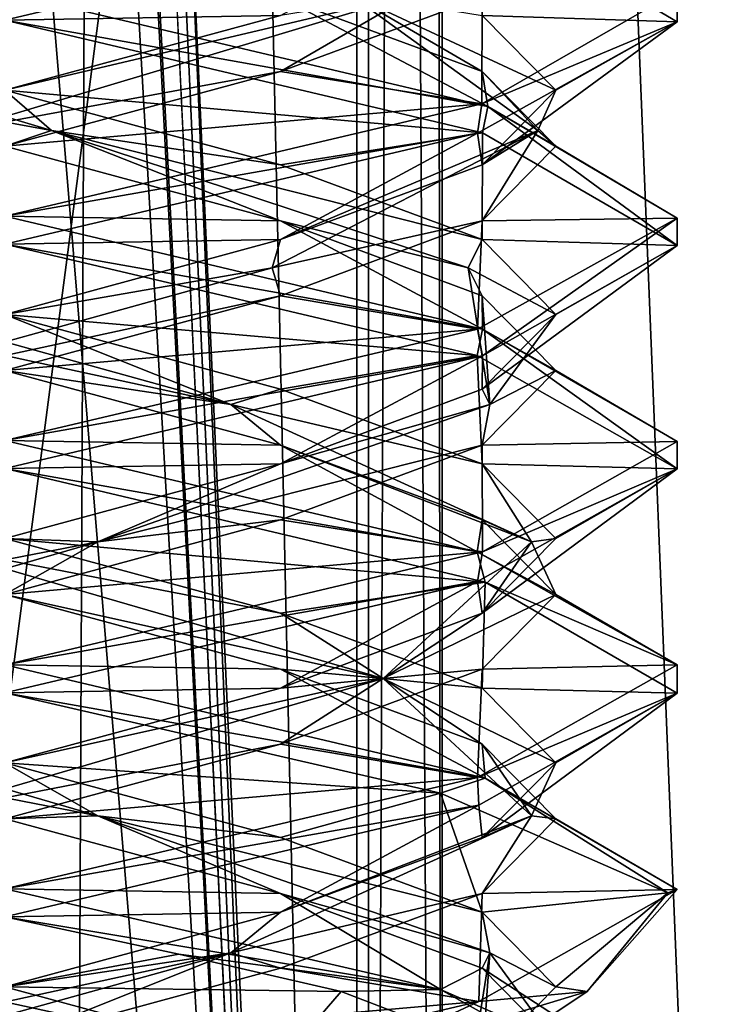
# Model space of a CAD drawing. Header units: millimetres. Extents: x -18.9 to 18.9, y -8.8 to 59.9.
# Tile 93 of 256: x 10 to 11.6, y 2.7 to 4.9. Entities that reach past the tile are written whole.
import ezdxf

# ---------------------------------------------------------------- set-up
doc = ezdxf.new("R2010")
doc.units = ezdxf.units.MM
doc.header["$LTSCALE"] = 65.185185
for name, color, linetype in [('1281', 7, 'CONTINUOUS'), ('1287', 7, 'CONTINUOUS'), ('1288', 7, 'CONTINUOUS'), ('1295', 7, 'CONTINUOUS'), ('1312', 7, 'CONTINUOUS'), ('3303', 7, 'CONTINUOUS'), ('3304', 7, 'CONTINUOUS'), ('3305', 7, 'CONTINUOUS'), ('3314', 7, 'CONTINUOUS'), ('3315', 7, 'CONTINUOUS'), ('3316', 7, 'CONTINUOUS'), ('3317', 7, 'CONTINUOUS'), ('3326', 7, 'CONTINUOUS'), ('3327', 7, 'CONTINUOUS'), ('3328', 7, 'CONTINUOUS'), ('3329', 7, 'CONTINUOUS'), ('3348', 7, 'CONTINUOUS'), ('3349', 7, 'CONTINUOUS'), ('3350', 7, 'CONTINUOUS'), ('3449', 7, 'CONTINUOUS')]:
    doc.layers.add(name, color=color, linetype=linetype)

msp = doc.modelspace()

# ---------------------------------------------------------------- linework, layer by layer
at = {"layer": '1281', "color": 7, "linetype": 'Continuous'}
for points in [[(9.0291, 26.4, -14.874), (12.9799, 26.4, -11.588), (9.0598, -3.5, -14.8553), (9.0291, 26.4, -14.874)], [(9.0598, -3.5, -14.8553), (12.9799, 26.4, -11.588), (13.5068, -3.5, -10.9693), (9.0598, -3.5, -14.8553)]]:
    msp.add_3dface(points, dxfattribs=at)
at = {"layer": '1287', "color": 7, "linetype": 'Continuous'}
for points in [[(10.0975, -3.5, 5.5098), (8.7092, 32.4, 5.7947), (8.432, -3.5, 5.9497), (10.0975, -3.5, 5.5098)], [(10.2565, 32.4, 5.5219), (8.7092, 32.4, 5.7947), (10.0975, -3.5, 5.5098), (10.2565, 32.4, 5.5219)], [(11.7132, -3.5, 6.1104), (10.2565, 32.4, 5.5219), (10.0975, -3.5, 5.5098), (11.7132, -3.5, 6.1104)], [(11.7132, -3.5, 6.1104), (11.7132, 32.4, 6.1104), (10.2565, 32.4, 5.5219), (11.7132, -3.5, 6.1104)]]:
    msp.add_3dface(points, dxfattribs=at)
at = {"layer": '1288', "color": 7, "linetype": 'Continuous'}
for points in [[(8.0516, -3.5, 10.4742), (8.0516, 29.1905, 10.4742), (10.7699, -3.5, 12.9218), (8.0516, -3.5, 10.4742)], [(8.0516, 29.1905, 10.4742), (9.2835, 29.0956, 11.5834), (10.7699, -3.5, 12.9218), (8.0516, 29.1905, 10.4742)], [(10.7699, 28.9806, 12.9218), (10.7699, -3.5, 12.9218), (9.2835, 29.0956, 11.5834), (10.7699, 28.9806, 12.9218)]]:
    msp.add_3dface(points, dxfattribs=at)
at = {"layer": '1295', "color": 7, "linetype": 'Continuous'}
for points in [[(9.3355, 27.7834, 14.6836), (10.7441, -3.5, 13.6867), (9.3538, 28.967, 14.672), (9.3355, 27.7834, 14.6836)], [(9.3538, 28.967, 14.672), (10.7441, -3.5, 13.6867), (10.0229, 28.967, 14.2233), (9.3538, 28.967, 14.672)], [(10.0229, 28.967, 14.2233), (10.7441, -3.5, 13.6867), (10.7441, 28.967, 13.6867), (10.0229, 28.967, 14.2233)], [(9.3172, 26.6, 14.6952), (10.7441, -3.5, 13.6867), (9.3355, 27.7834, 14.6836), (9.3172, 26.6, 14.6952)], [(9.1871, 26.4658, 14.7769), (10.7441, -3.5, 13.6867), (9.3172, 26.6, 14.6952), (9.1871, 26.4658, 14.7769)], [(9.1731, 26.4554, 14.7856), (10.7441, -3.5, 13.6867), (9.1871, 26.4658, 14.7769), (9.1731, 26.4554, 14.7856)], [(9.021, 26.4, 14.8789), (10.7441, -3.5, 13.6867), (9.1731, 26.4554, 14.7856), (9.021, 26.4, 14.8789)], [(5.0224, -3.5, 16.6594), (10.7441, -3.5, 13.6867), (9.021, 26.4, 14.8789), (5.0224, -3.5, 16.6594)]]:
    msp.add_3dface(points, dxfattribs=at)
at = {"layer": '1312', "color": 7, "linetype": 'Continuous'}
for points in [[(10.7441, 28.967, 13.6867), (10.9349, -3.5, 13.3102), (10.9326, 28.9705, 13.346), (10.7441, 28.967, 13.6867)], [(10.7441, 28.967, 13.6867), (10.7441, -3.5, 13.6867), (10.9349, -3.5, 13.3102), (10.7441, 28.967, 13.6867)], [(10.7699, -3.5, 12.9218), (10.7699, 28.9806, 12.9218), (10.9059, 28.9749, 13.1244), (10.7699, -3.5, 12.9218)], [(10.9349, -3.5, 13.3102), (10.7699, -3.5, 12.9218), (10.9059, 28.9749, 13.1244), (10.9349, -3.5, 13.3102)], [(10.9326, 28.9705, 13.346), (10.9349, -3.5, 13.3102), (10.9059, 28.9749, 13.1244), (10.9326, 28.9705, 13.346)]]:
    msp.add_3dface(points, dxfattribs=at)
at = {"layer": '3303', "color": 7, "linetype": 'Continuous'}
for points in [[(10.5733, 3.9896, 7.2916), (9.9586, 4, 6.8562), (9.9586, 4.1562, 7.1269), (10.5733, 3.9896, 7.2916)], [(11.0124, 3.752, 7.2888), (9.9586, 4, 6.8562), (10.5733, 3.9896, 7.2916), (11.0124, 3.752, 7.2888)], [(11.0232, 3.8229, 7.7416), (11.0124, 3.752, 7.2888), (10.5733, 3.9896, 7.2916), (11.0232, 3.8229, 7.7416)], [(11.1879, 3.6562, 8.3562), (11.0124, 3.752, 7.2888), (11.0232, 3.8229, 7.7416), (11.1879, 3.6562, 8.3562)], [(11.4586, 3.4995, 8.3585), (11.0124, 3.752, 7.2888), (11.1879, 3.6562, 8.3562), (11.4586, 3.4995, 8.3585)], [(11.0232, 3.4896, 8.9709), (11.4586, 3.4995, 8.3585), (11.1879, 3.6562, 8.3562), (11.0232, 3.4896, 8.9709)], [(11.0127, 3.248, 9.4234), (11.4586, 3.4995, 8.3585), (11.0232, 3.4896, 8.9709), (11.0127, 3.248, 9.4234)], [(10.5733, 3.3229, 9.4209), (11.0127, 3.248, 9.4234), (11.0232, 3.4896, 8.9709), (10.5733, 3.3229, 9.4209)], [(9.9586, 3.1562, 9.5856), (11.0127, 3.248, 9.4234), (10.5733, 3.3229, 9.4209), (9.9586, 3.1562, 9.5856)], [(9.9586, 3, 9.8562), (11.0127, 3.248, 9.4234), (9.9586, 3.1562, 9.5856), (9.9586, 3, 9.8562)]]:
    msp.add_3dface(points, dxfattribs=at)
at = {"layer": '3304', "color": 7, "linetype": 'Continuous'}
for points in [[(10.4629, 4.0799, 7.2748), (9.3439, 4.3229, 7.2916), (9.3619, 4.3854, 7.3228), (10.4629, 4.0799, 7.2748)], [(10.4629, 4.0799, 7.2748), (9.3619, 4.3854, 7.3228), (9.9586, 4.2812, 7.1269), (10.4629, 4.0799, 7.2748)], [(9.9586, 4.1562, 7.1269), (9.3439, 4.3229, 7.2916), (10.4629, 4.0799, 7.2748), (9.9586, 4.1562, 7.1269)], [(10.5733, 4.1146, 7.2916), (10.4629, 4.0799, 7.2748), (9.9586, 4.2812, 7.1269), (10.5733, 4.1146, 7.2916)], [(10.5733, 3.9896, 7.2916), (9.9586, 4.1562, 7.1269), (10.4629, 4.0799, 7.2748), (10.5733, 3.9896, 7.2916)], [(11.0232, 3.9479, 7.7416), (10.4629, 4.0799, 7.2748), (10.5733, 4.1146, 7.2916), (11.0232, 3.9479, 7.7416)], [(11.1337, 3.7743, 8.149), (10.5733, 3.9896, 7.2916), (10.4629, 4.0799, 7.2748), (11.1337, 3.7743, 8.149)], [(11.1337, 3.7743, 8.149), (10.4629, 4.0799, 7.2748), (11.0232, 3.9479, 7.7416), (11.1337, 3.7743, 8.149)], [(11.0232, 3.8229, 7.7416), (10.5733, 3.9896, 7.2916), (11.1337, 3.7743, 8.149), (11.0232, 3.8229, 7.7416)], [(11.1879, 3.7812, 8.3562), (11.1337, 3.7743, 8.149), (11.0232, 3.9479, 7.7416), (11.1879, 3.7812, 8.3562)], [(11.1879, 3.6562, 8.3562), (11.0232, 3.8229, 7.7416), (11.1337, 3.7743, 8.149), (11.1879, 3.6562, 8.3562)], [(11.0232, 3.6146, 8.9709), (11.1337, 3.7743, 8.149), (11.1879, 3.7812, 8.3562), (11.0232, 3.6146, 8.9709)], [(10.8024, 3.4688, 9.2), (11.1879, 3.6562, 8.3562), (11.1337, 3.7743, 8.149), (10.8024, 3.4688, 9.2)], [(10.8024, 3.4688, 9.2), (11.1337, 3.7743, 8.149), (11.0232, 3.6146, 8.9709), (10.8024, 3.4688, 9.2)], [(11.0232, 3.4896, 8.9709), (11.1879, 3.6562, 8.3562), (10.8024, 3.4688, 9.2), (11.0232, 3.4896, 8.9709)], [(10.5733, 3.4479, 9.4209), (10.8024, 3.4688, 9.2), (11.0232, 3.6146, 8.9709), (10.5733, 3.4479, 9.4209)], [(10.5733, 3.3229, 9.4209), (11.0232, 3.4896, 8.9709), (10.8024, 3.4688, 9.2), (10.5733, 3.3229, 9.4209)], [(9.7514, 3.1632, 9.5314), (10.5733, 3.3229, 9.4209), (10.8024, 3.4688, 9.2), (9.7514, 3.1632, 9.5314)], [(9.7514, 3.1632, 9.5314), (10.8024, 3.4688, 9.2), (9.9586, 3.2812, 9.5856), (9.7514, 3.1632, 9.5314)], [(9.9586, 3.2812, 9.5856), (10.8024, 3.4688, 9.2), (10.5733, 3.4479, 9.4209), (9.9586, 3.2812, 9.5856)], [(9.9586, 3.1562, 9.5856), (10.5733, 3.3229, 9.4209), (9.7514, 3.1632, 9.5314), (9.9586, 3.1562, 9.5856)]]:
    msp.add_3dface(points, dxfattribs=at)
at = {"layer": '3305', "color": 7, "linetype": 'Continuous'}
for points in [[(9.9586, 4.2812, 7.1269), (9.9586, 4.4375, 6.8562), (11.0124, 4.1895, 7.2888), (9.9586, 4.2812, 7.1269)], [(10.5733, 4.1146, 7.2916), (9.9586, 4.2812, 7.1269), (11.0124, 4.1895, 7.2888), (10.5733, 4.1146, 7.2916)], [(11.0232, 3.9479, 7.7416), (10.5733, 4.1146, 7.2916), (11.0124, 4.1895, 7.2888), (11.0232, 3.9479, 7.7416)], [(11.4586, 3.937, 8.3585), (11.0232, 3.9479, 7.7416), (11.0124, 4.1895, 7.2888), (11.4586, 3.937, 8.3585)], [(11.0127, 3.6855, 9.4234), (11.0232, 3.6146, 8.9709), (11.4586, 3.937, 8.3585), (11.0127, 3.6855, 9.4234)], [(11.1879, 3.7812, 8.3562), (11.0232, 3.9479, 7.7416), (11.4586, 3.937, 8.3585), (11.1879, 3.7812, 8.3562)], [(11.0232, 3.6146, 8.9709), (11.1879, 3.7812, 8.3562), (11.4586, 3.937, 8.3585), (11.0232, 3.6146, 8.9709)], [(9.9586, 3.4375, 9.8562), (10.5733, 3.4479, 9.4209), (11.0127, 3.6855, 9.4234), (9.9586, 3.4375, 9.8562)], [(10.5733, 3.4479, 9.4209), (11.0232, 3.6146, 8.9709), (11.0127, 3.6855, 9.4234), (10.5733, 3.4479, 9.4209)], [(9.9586, 3.4375, 9.8562), (9.9586, 3.2812, 9.5856), (10.5733, 3.4479, 9.4209), (9.9586, 3.4375, 9.8562)]]:
    msp.add_3dface(points, dxfattribs=at)
at = {"layer": '3314', "color": 7, "linetype": 'Continuous'}
msp.add_3dface([(11.4371, 2.4914, 8.1035), (10.5733, 2.6146, 7.2916), (10.7086, 2.7708, 7.0572), (11.4371, 2.4914, 8.1035)], dxfattribs=at)
at = {"layer": '3315', "color": 7, "linetype": 'Continuous'}
for points in [[(10.5733, 4.4896, 7.2916), (9.9586, 4.5, 6.8562), (9.9586, 4.6562, 7.1269), (10.5733, 4.4896, 7.2916)], [(9.9586, 4.5, 6.8562), (10.5733, 4.4896, 7.2916), (11.024, 4.2486, 7.3004), (9.9586, 4.5, 6.8562)], [(10.5733, 4.4896, 7.2916), (11.0232, 4.3229, 7.7416), (11.024, 4.2486, 7.3004), (10.5733, 4.4896, 7.2916)], [(11.0232, 4.3229, 7.7416), (11.1879, 4.1562, 8.3562), (11.024, 4.2486, 7.3004), (11.0232, 4.3229, 7.7416)], [(11.024, 4.2486, 7.3004), (11.1879, 4.1562, 8.3562), (11.4585, 3.9975, 8.3682), (11.024, 4.2486, 7.3004)], [(11.1879, 4.1562, 8.3562), (11.0232, 3.9896, 8.9709), (11.4585, 3.9975, 8.3682), (11.1879, 4.1562, 8.3562)], [(11.4585, 3.9975, 8.3682), (11.0232, 3.9896, 8.9709), (11.0238, 3.7514, 9.4123), (11.4585, 3.9975, 8.3682)], [(11.0232, 3.9896, 8.9709), (10.5733, 3.8229, 9.4209), (11.0238, 3.7514, 9.4123), (11.0232, 3.9896, 8.9709)], [(10.5733, 3.8229, 9.4209), (9.9586, 3.6562, 9.5856), (11.0238, 3.7514, 9.4123), (10.5733, 3.8229, 9.4209)], [(9.9586, 3.6562, 9.5856), (9.9586, 3.5, 9.8562), (11.0238, 3.7514, 9.4123), (9.9586, 3.6562, 9.5856)]]:
    msp.add_3dface(points, dxfattribs=at)
at = {"layer": '3316', "color": 7, "linetype": 'Continuous'}
for points in [[(10.0626, 4.691, 7.1675), (9.3439, 4.8229, 7.2916), (9.0445, 4.9965, 7.5892), (10.0626, 4.691, 7.1675)], [(10.0626, 4.691, 7.1675), (9.0445, 4.9965, 7.5892), (9.9586, 4.7812, 7.1269), (10.0626, 4.691, 7.1675)], [(9.9586, 4.6562, 7.1269), (9.3439, 4.8229, 7.2916), (10.0626, 4.691, 7.1675), (9.9586, 4.6562, 7.1269)], [(10.5733, 4.6146, 7.2916), (10.0626, 4.691, 7.1675), (9.9586, 4.7812, 7.1269), (10.5733, 4.6146, 7.2916)], [(10.5733, 4.4896, 7.2916), (9.9586, 4.6562, 7.1269), (10.0626, 4.691, 7.1675), (10.5733, 4.4896, 7.2916)], [(10.992, 4.3854, 7.7596), (10.5733, 4.4896, 7.2916), (10.0626, 4.691, 7.1675), (10.992, 4.3854, 7.7596)], [(10.992, 4.3854, 7.7596), (10.0626, 4.691, 7.1675), (11.0232, 4.4479, 7.7416), (10.992, 4.3854, 7.7596)], [(11.0232, 4.4479, 7.7416), (10.0626, 4.691, 7.1675), (10.5733, 4.6146, 7.2916), (11.0232, 4.4479, 7.7416)], [(11.0232, 4.3229, 7.7416), (10.5733, 4.4896, 7.2916), (10.992, 4.3854, 7.7596), (11.0232, 4.3229, 7.7416)], [(11.1879, 4.2812, 8.3562), (10.992, 4.3854, 7.7596), (11.0232, 4.4479, 7.7416), (11.1879, 4.2812, 8.3562)], [(11.0401, 4.0799, 8.8605), (11.0232, 4.3229, 7.7416), (10.992, 4.3854, 7.7596), (11.0401, 4.0799, 8.8605)], [(11.0401, 4.0799, 8.8605), (10.992, 4.3854, 7.7596), (11.1879, 4.2812, 8.3562), (11.0401, 4.0799, 8.8605)], [(11.1879, 4.1562, 8.3562), (11.0232, 4.3229, 7.7416), (11.0401, 4.0799, 8.8605), (11.1879, 4.1562, 8.3562)], [(11.0232, 4.1146, 8.9709), (11.0401, 4.0799, 8.8605), (11.1879, 4.2812, 8.3562), (11.0232, 4.1146, 8.9709)], [(11.0232, 3.9896, 8.9709), (11.1879, 4.1562, 8.3562), (11.0401, 4.0799, 8.8605), (11.0232, 3.9896, 8.9709)], [(10.5733, 3.9479, 9.4209), (11.0401, 4.0799, 8.8605), (11.0232, 4.1146, 8.9709), (10.5733, 3.9479, 9.4209)], [(10.1658, 3.7743, 9.5314), (11.0232, 3.9896, 8.9709), (11.0401, 4.0799, 8.8605), (10.1658, 3.7743, 9.5314)], [(10.1658, 3.7743, 9.5314), (11.0401, 4.0799, 8.8605), (10.5733, 3.9479, 9.4209), (10.1658, 3.7743, 9.5314)], [(10.5733, 3.8229, 9.4209), (11.0232, 3.9896, 8.9709), (10.1658, 3.7743, 9.5314), (10.5733, 3.8229, 9.4209)], [(9.9586, 3.7812, 9.5856), (10.1658, 3.7743, 9.5314), (10.5733, 3.9479, 9.4209), (9.9586, 3.7812, 9.5856)], [(9.9586, 3.6562, 9.5856), (10.5733, 3.8229, 9.4209), (10.1658, 3.7743, 9.5314), (9.9586, 3.6562, 9.5856)], [(9.3439, 3.6146, 9.4209), (10.1658, 3.7743, 9.5314), (9.9586, 3.7812, 9.5856), (9.3439, 3.6146, 9.4209)], [(9.1148, 3.4688, 9.2), (9.9586, 3.6562, 9.5856), (10.1658, 3.7743, 9.5314), (9.1148, 3.4688, 9.2)], [(9.1148, 3.4688, 9.2), (10.1658, 3.7743, 9.5314), (9.3439, 3.6146, 9.4209), (9.1148, 3.4688, 9.2)], [(10.5733, 2.6146, 7.2916), (10.5552, 2.5521, 7.3228), (9.4543, 2.8576, 7.2748), (10.5733, 2.6146, 7.2916)], [(10.5552, 2.5521, 7.3228), (9.9586, 2.6562, 7.1269), (9.4543, 2.8576, 7.2748), (10.5552, 2.5521, 7.3228)], [(10.5733, 2.6146, 7.2916), (9.4543, 2.8576, 7.2748), (9.9586, 2.7812, 7.1269), (10.5733, 2.6146, 7.2916)]]:
    msp.add_3dface(points, dxfattribs=at)
at = {"layer": '3317', "color": 7, "linetype": 'Continuous'}
for points in [[(9.9586, 4.7812, 7.1269), (9.9586, 4.9375, 6.8562), (11.0242, 4.686, 7.3005), (9.9586, 4.7812, 7.1269)], [(10.5733, 4.6146, 7.2916), (9.9586, 4.7812, 7.1269), (11.0242, 4.686, 7.3005), (10.5733, 4.6146, 7.2916)], [(11.0232, 4.4479, 7.7416), (10.5733, 4.6146, 7.2916), (11.0242, 4.686, 7.3005), (11.0232, 4.4479, 7.7416)], [(11.4585, 4.435, 8.3682), (11.0232, 4.4479, 7.7416), (11.0242, 4.686, 7.3005), (11.4585, 4.435, 8.3682)], [(11.1879, 4.2812, 8.3562), (11.0232, 4.4479, 7.7416), (11.4585, 4.435, 8.3682), (11.1879, 4.2812, 8.3562)], [(11.0232, 4.1146, 8.9709), (11.1879, 4.2812, 8.3562), (11.4585, 4.435, 8.3682), (11.0232, 4.1146, 8.9709)], [(11.0238, 4.1889, 9.4123), (11.0232, 4.1146, 8.9709), (11.4585, 4.435, 8.3682), (11.0238, 4.1889, 9.4123)], [(9.9586, 3.9375, 9.8562), (10.5733, 3.9479, 9.4209), (11.0238, 4.1889, 9.4123), (9.9586, 3.9375, 9.8562)], [(10.5733, 3.9479, 9.4209), (11.0232, 4.1146, 8.9709), (11.0238, 4.1889, 9.4123), (10.5733, 3.9479, 9.4209)], [(9.9586, 3.9375, 9.8562), (9.9586, 3.7812, 9.5856), (10.5733, 3.9479, 9.4209), (9.9586, 3.9375, 9.8562)], [(9.9586, 2.7812, 7.1269), (9.9586, 2.9375, 6.8562), (10.3468, 2.8542, 6.9073), (9.9586, 2.7812, 7.1269)], [(10.7086, 2.7708, 7.0572), (9.9586, 2.7812, 7.1269), (10.3468, 2.8542, 6.9073), (10.7086, 2.7708, 7.0572)], [(10.7086, 2.7708, 7.0572), (10.5733, 2.6146, 7.2916), (9.9586, 2.7812, 7.1269), (10.7086, 2.7708, 7.0572)]]:
    msp.add_3dface(points, dxfattribs=at)
at = {"layer": '3326', "color": 7, "linetype": 'Continuous'}
msp.add_3dface([(10.7013, 2.6024, 9.6595), (11.0232, 2.6146, 8.9709), (11.2576, 2.7708, 9.1062), (10.7013, 2.6024, 9.6595)], dxfattribs=at)
at = {"layer": '3327', "color": 7, "linetype": 'Continuous'}
for points in [[(11.036, 4.7449, 7.3126), (9.9586, 5, 6.8562), (10.5733, 4.9896, 7.2916), (11.036, 4.7449, 7.3126)], [(11.0232, 4.8229, 7.7416), (11.036, 4.7449, 7.3126), (10.5733, 4.9896, 7.2916), (11.0232, 4.8229, 7.7416)], [(11.1879, 4.6562, 8.3562), (11.036, 4.7449, 7.3126), (11.0232, 4.8229, 7.7416), (11.1879, 4.6562, 8.3562)], [(11.4584, 4.4958, 8.3759), (11.036, 4.7449, 7.3126), (11.1879, 4.6562, 8.3562), (11.4584, 4.4958, 8.3759)], [(11.0232, 4.4896, 8.9709), (11.4584, 4.4958, 8.3759), (11.1879, 4.6562, 8.3562), (11.0232, 4.4896, 8.9709)], [(10.5733, 4.3229, 9.4209), (11.0129, 4.2481, 9.4232), (11.0232, 4.4896, 8.9709), (10.5733, 4.3229, 9.4209)], [(11.0129, 4.2481, 9.4232), (11.4584, 4.4958, 8.3759), (11.0232, 4.4896, 8.9709), (11.0129, 4.2481, 9.4232)], [(9.9586, 4.1562, 9.5856), (11.0129, 4.2481, 9.4232), (10.5733, 4.3229, 9.4209), (9.9586, 4.1562, 9.5856)], [(9.9586, 4, 9.8562), (11.0129, 4.2481, 9.4232), (9.9586, 4.1562, 9.5856), (9.9586, 4, 9.8562)], [(10.5733, 2.9896, 7.2916), (9.9586, 3, 6.8562), (9.9586, 3.1562, 7.1269), (10.5733, 2.9896, 7.2916)], [(10.9307, 2.7756, 7.2139), (9.9586, 3, 6.8562), (10.5733, 2.9896, 7.2916), (10.9307, 2.7756, 7.2139)], [(11.0232, 2.8229, 7.7416), (10.9307, 2.7756, 7.2139), (10.5733, 2.9896, 7.2916), (11.0232, 2.8229, 7.7416)], [(11.4372, 2.5538, 8.1039), (10.9307, 2.7756, 7.2139), (11.0232, 2.8229, 7.7416), (11.4372, 2.5538, 8.1039)], [(11.1879, 2.6562, 8.3562), (11.4372, 2.5538, 8.1039), (11.0232, 2.8229, 7.7416), (11.1879, 2.6562, 8.3562)]]:
    msp.add_3dface(points, dxfattribs=at)
at = {"layer": '3328', "color": 7, "linetype": 'Continuous'}
for points in [[(11.0232, 4.8229, 7.7416), (10.5733, 4.9896, 7.2916), (10.7256, 4.9965, 7.4421), (11.0232, 4.8229, 7.7416)], [(11.1473, 4.691, 8.4602), (11.0232, 4.8229, 7.7416), (10.7256, 4.9965, 7.4421), (11.1473, 4.691, 8.4602)], [(11.1473, 4.691, 8.4602), (10.7256, 4.9965, 7.4421), (11.1879, 4.7812, 8.3562), (11.1473, 4.691, 8.4602)], [(11.1879, 4.7812, 8.3562), (10.7256, 4.9965, 7.4421), (11.0232, 4.9479, 7.7416), (11.1879, 4.7812, 8.3562)], [(11.1879, 4.6562, 8.3562), (11.0232, 4.8229, 7.7416), (11.1473, 4.691, 8.4602), (11.1879, 4.6562, 8.3562)], [(11.0232, 4.6146, 8.9709), (11.1473, 4.691, 8.4602), (11.1879, 4.7812, 8.3562), (11.0232, 4.6146, 8.9709)], [(10.5552, 4.3854, 9.3897), (11.0232, 4.4896, 8.9709), (11.1473, 4.691, 8.4602), (10.5552, 4.3854, 9.3897)], [(10.5552, 4.3854, 9.3897), (11.1473, 4.691, 8.4602), (10.5733, 4.4479, 9.4209), (10.5552, 4.3854, 9.3897)], [(10.5733, 4.4479, 9.4209), (11.1473, 4.691, 8.4602), (11.0232, 4.6146, 8.9709), (10.5733, 4.4479, 9.4209)], [(11.0232, 4.4896, 8.9709), (11.1879, 4.6562, 8.3562), (11.1473, 4.691, 8.4602), (11.0232, 4.4896, 8.9709)], [(10.5733, 4.3229, 9.4209), (11.0232, 4.4896, 8.9709), (10.5552, 4.3854, 9.3897), (10.5733, 4.3229, 9.4209)], [(9.9586, 4.2812, 9.5856), (10.5552, 4.3854, 9.3897), (10.5733, 4.4479, 9.4209), (9.9586, 4.2812, 9.5856)], [(9.4543, 4.0799, 9.4377), (10.5733, 4.3229, 9.4209), (10.5552, 4.3854, 9.3897), (9.4543, 4.0799, 9.4377)], [(9.4543, 4.0799, 9.4377), (10.5552, 4.3854, 9.3897), (9.9586, 4.2812, 9.5856), (9.4543, 4.0799, 9.4377)], [(9.9586, 4.1562, 9.5856), (10.5733, 4.3229, 9.4209), (9.4543, 4.0799, 9.4377), (9.9586, 4.1562, 9.5856)], [(10.1658, 3.1632, 7.1811), (9.3439, 3.3229, 7.2916), (9.1148, 3.4688, 7.5125), (10.1658, 3.1632, 7.1811)], [(10.1658, 3.1632, 7.1811), (9.1148, 3.4688, 7.5125), (9.9586, 3.2812, 7.1269), (10.1658, 3.1632, 7.1811)], [(9.9586, 3.1562, 7.1269), (9.3439, 3.3229, 7.2916), (10.1658, 3.1632, 7.1811), (9.9586, 3.1562, 7.1269)], [(10.5733, 3.1146, 7.2916), (10.1658, 3.1632, 7.1811), (9.9586, 3.2812, 7.1269), (10.5733, 3.1146, 7.2916)], [(10.5733, 2.9896, 7.2916), (9.9586, 3.1562, 7.1269), (10.1658, 3.1632, 7.1811), (10.5733, 2.9896, 7.2916)], [(11.0401, 2.8576, 7.8519), (10.5733, 2.9896, 7.2916), (10.1658, 3.1632, 7.1811), (11.0401, 2.8576, 7.8519)], [(11.0401, 2.8576, 7.8519), (10.1658, 3.1632, 7.1811), (11.0232, 2.9479, 7.7416), (11.0401, 2.8576, 7.8519)], [(11.0232, 2.9479, 7.7416), (10.1658, 3.1632, 7.1811), (10.5733, 3.1146, 7.2916), (11.0232, 2.9479, 7.7416)], [(11.0232, 2.8229, 7.7416), (10.5733, 2.9896, 7.2916), (11.0401, 2.8576, 7.8519), (11.0232, 2.8229, 7.7416)], [(11.1879, 2.7812, 8.3562), (11.0401, 2.8576, 7.8519), (11.0232, 2.9479, 7.7416), (11.1879, 2.7812, 8.3562)], [(11.0232, 2.6146, 8.9709), (10.992, 2.5521, 8.9529), (11.0401, 2.8576, 7.8519), (11.0232, 2.6146, 8.9709)], [(10.992, 2.5521, 8.9529), (11.1879, 2.6562, 8.3562), (11.0401, 2.8576, 7.8519), (10.992, 2.5521, 8.9529)], [(11.0232, 2.6146, 8.9709), (11.0401, 2.8576, 7.8519), (11.1879, 2.7812, 8.3562), (11.0232, 2.6146, 8.9709)], [(11.1879, 2.6562, 8.3562), (11.0232, 2.8229, 7.7416), (11.0401, 2.8576, 7.8519), (11.1879, 2.6562, 8.3562)]]:
    msp.add_3dface(points, dxfattribs=at)
at = {"layer": '3329', "color": 7, "linetype": 'Continuous'}
for points in [[(11.4584, 4.9333, 8.3759), (11.0232, 4.9479, 7.7416), (11.036, 5.1824, 7.3126), (11.4584, 4.9333, 8.3759)], [(11.1879, 4.7812, 8.3562), (11.0232, 4.9479, 7.7416), (11.4584, 4.9333, 8.3759), (11.1879, 4.7812, 8.3562)], [(11.0129, 4.6856, 9.4232), (11.0232, 4.6146, 8.9709), (11.4584, 4.9333, 8.3759), (11.0129, 4.6856, 9.4232)], [(11.0232, 4.6146, 8.9709), (11.1879, 4.7812, 8.3562), (11.4584, 4.9333, 8.3759), (11.0232, 4.6146, 8.9709)], [(9.9586, 4.4375, 9.8562), (10.5733, 4.4479, 9.4209), (11.0129, 4.6856, 9.4232), (9.9586, 4.4375, 9.8562)], [(10.5733, 4.4479, 9.4209), (11.0232, 4.6146, 8.9709), (11.0129, 4.6856, 9.4232), (10.5733, 4.4479, 9.4209)], [(9.9586, 4.4375, 9.8562), (9.9586, 4.2812, 9.5856), (10.5733, 4.4479, 9.4209), (9.9586, 4.4375, 9.8562)], [(9.9586, 3.2812, 7.1269), (9.9586, 3.4375, 6.8562), (10.9307, 3.2131, 7.2139), (9.9586, 3.2812, 7.1269)], [(10.5733, 3.1146, 7.2916), (9.9586, 3.2812, 7.1269), (10.9307, 3.2131, 7.2139), (10.5733, 3.1146, 7.2916)], [(11.0232, 2.9479, 7.7416), (10.5733, 3.1146, 7.2916), (10.9307, 3.2131, 7.2139), (11.0232, 2.9479, 7.7416)], [(11.4372, 2.9913, 8.1039), (11.0232, 2.9479, 7.7416), (10.9307, 3.2131, 7.2139), (11.4372, 2.9913, 8.1039)], [(11.1879, 2.7812, 8.3562), (11.0232, 2.9479, 7.7416), (11.4372, 2.9913, 8.1039), (11.1879, 2.7812, 8.3562)], [(11.2576, 2.7708, 9.1062), (11.1879, 2.7812, 8.3562), (11.4372, 2.9913, 8.1039), (11.2576, 2.7708, 9.1062)], [(11.2576, 2.7708, 9.1062), (11.0232, 2.6146, 8.9709), (11.1879, 2.7812, 8.3562), (11.2576, 2.7708, 9.1062)]]:
    msp.add_3dface(points, dxfattribs=at)
at = {"layer": '3348', "color": 7, "linetype": 'Continuous'}
for points in [[(11.0232, 4.9896, 8.9709), (10.5733, 4.8229, 9.4209), (11.0225, 4.751, 9.4136), (11.0232, 4.9896, 8.9709)], [(11.4586, 5.0018, 8.3479), (11.0232, 4.9896, 8.9709), (11.0225, 4.751, 9.4136), (11.4586, 5.0018, 8.3479)], [(10.5733, 4.8229, 9.4209), (9.9586, 4.6562, 9.5856), (11.0225, 4.751, 9.4136), (10.5733, 4.8229, 9.4209)], [(9.9586, 4.6562, 9.5856), (9.9586, 4.5, 9.8562), (11.0225, 4.751, 9.4136), (9.9586, 4.6562, 9.5856)], [(10.5733, 3.4896, 7.2916), (9.9586, 3.5, 6.8562), (9.9586, 3.6562, 7.1269), (10.5733, 3.4896, 7.2916)], [(9.9586, 3.5, 6.8562), (10.5733, 3.4896, 7.2916), (11.0297, 3.2468, 7.3061), (9.9586, 3.5, 6.8562)], [(10.5733, 3.4896, 7.2916), (11.0232, 3.3229, 7.7416), (11.0297, 3.2468, 7.3061), (10.5733, 3.4896, 7.2916)], [(11.0232, 3.3229, 7.7416), (11.1879, 3.1562, 8.3562), (11.0297, 3.2468, 7.3061), (11.0232, 3.3229, 7.7416)], [(11.0297, 3.2468, 7.3061), (11.1879, 3.1562, 8.3562), (11.4586, 2.9987, 8.3626), (11.0297, 3.2468, 7.3061)], [(11.1879, 3.1562, 8.3562), (11.0232, 2.9896, 8.9709), (11.4586, 2.9987, 8.3626), (11.1879, 3.1562, 8.3562)], [(11.0232, 2.9896, 8.9709), (10.5733, 2.8229, 9.4209), (11.0161, 2.7491, 9.42), (11.0232, 2.9896, 8.9709)], [(11.4586, 2.9987, 8.3626), (11.0232, 2.9896, 8.9709), (11.0161, 2.7491, 9.42), (11.4586, 2.9987, 8.3626)], [(10.5733, 2.8229, 9.4209), (9.9586, 2.6562, 9.5856), (11.0161, 2.7491, 9.42), (10.5733, 2.8229, 9.4209)], [(9.9586, 2.6562, 9.5856), (9.9586, 2.5, 9.8562), (11.0161, 2.7491, 9.42), (9.9586, 2.6562, 9.5856)]]:
    msp.add_3dface(points, dxfattribs=at)
at = {"layer": '3349', "color": 7, "linetype": 'Continuous'}
for points in [[(9.8546, 4.691, 9.545), (10.5733, 4.8229, 9.4209), (10.8727, 4.9965, 9.1233), (9.8546, 4.691, 9.545)], [(9.8546, 4.691, 9.545), (10.8727, 4.9965, 9.1233), (9.9586, 4.7812, 9.5856), (9.8546, 4.691, 9.545)], [(9.9586, 4.7812, 9.5856), (10.8727, 4.9965, 9.1233), (10.5733, 4.9479, 9.4209), (9.9586, 4.7812, 9.5856)], [(10.5733, 4.8229, 9.4209), (11.0232, 4.9896, 8.9709), (10.8727, 4.9965, 9.1233), (10.5733, 4.8229, 9.4209)], [(9.9586, 4.6562, 9.5856), (10.5733, 4.8229, 9.4209), (9.8546, 4.691, 9.545), (9.9586, 4.6562, 9.5856)], [(10.5733, 3.6146, 7.2916), (9.7514, 3.7743, 7.1811), (9.9586, 3.7812, 7.1269), (10.5733, 3.6146, 7.2916)], [(10.8024, 3.4688, 7.5125), (9.9586, 3.6562, 7.1269), (9.7514, 3.7743, 7.1811), (10.8024, 3.4688, 7.5125)], [(10.8024, 3.4688, 7.5125), (9.7514, 3.7743, 7.1811), (10.5733, 3.6146, 7.2916), (10.8024, 3.4688, 7.5125)], [(10.5733, 3.4896, 7.2916), (9.9586, 3.6562, 7.1269), (10.8024, 3.4688, 7.5125), (10.5733, 3.4896, 7.2916)], [(11.0232, 3.4479, 7.7416), (10.8024, 3.4688, 7.5125), (10.5733, 3.6146, 7.2916), (11.0232, 3.4479, 7.7416)], [(11.0232, 3.3229, 7.7416), (10.5733, 3.4896, 7.2916), (10.8024, 3.4688, 7.5125), (11.0232, 3.3229, 7.7416)], [(11.1337, 3.1632, 8.5635), (11.0232, 3.3229, 7.7416), (10.8024, 3.4688, 7.5125), (11.1337, 3.1632, 8.5635)], [(11.1337, 3.1632, 8.5635), (10.8024, 3.4688, 7.5125), (11.1879, 3.2812, 8.3562), (11.1337, 3.1632, 8.5635)], [(11.1879, 3.2812, 8.3562), (10.8024, 3.4688, 7.5125), (11.0232, 3.4479, 7.7416), (11.1879, 3.2812, 8.3562)], [(11.1879, 3.1562, 8.3562), (11.0232, 3.3229, 7.7416), (11.1337, 3.1632, 8.5635), (11.1879, 3.1562, 8.3562)], [(11.0232, 3.1146, 8.9709), (11.1337, 3.1632, 8.5635), (11.1879, 3.2812, 8.3562), (11.0232, 3.1146, 8.9709)], [(10.4629, 2.8576, 9.4377), (11.0232, 2.9896, 8.9709), (11.1337, 3.1632, 8.5635), (10.4629, 2.8576, 9.4377)], [(10.4629, 2.8576, 9.4377), (11.1337, 3.1632, 8.5635), (10.5733, 2.9479, 9.4209), (10.4629, 2.8576, 9.4377)], [(10.5733, 2.9479, 9.4209), (11.1337, 3.1632, 8.5635), (11.0232, 3.1146, 8.9709), (10.5733, 2.9479, 9.4209)], [(11.0232, 2.9896, 8.9709), (11.1879, 3.1562, 8.3562), (11.1337, 3.1632, 8.5635), (11.0232, 2.9896, 8.9709)], [(10.5733, 2.8229, 9.4209), (11.0232, 2.9896, 8.9709), (10.4629, 2.8576, 9.4377), (10.5733, 2.8229, 9.4209)], [(9.9586, 2.7812, 9.5856), (10.4629, 2.8576, 9.4377), (10.5733, 2.9479, 9.4209), (9.9586, 2.7812, 9.5856)], [(9.3439, 2.6146, 9.4209), (9.3619, 2.5521, 9.3897), (10.4629, 2.8576, 9.4377), (9.3439, 2.6146, 9.4209)], [(9.3439, 2.6146, 9.4209), (10.4629, 2.8576, 9.4377), (9.9586, 2.7812, 9.5856), (9.3439, 2.6146, 9.4209)], [(9.3619, 2.5521, 9.3897), (9.9586, 2.6562, 9.5856), (10.4629, 2.8576, 9.4377), (9.3619, 2.5521, 9.3897)], [(9.9586, 2.6562, 9.5856), (10.5733, 2.8229, 9.4209), (10.4629, 2.8576, 9.4377), (9.9586, 2.6562, 9.5856)]]:
    msp.add_3dface(points, dxfattribs=at)
at = {"layer": '3350', "color": 7, "linetype": 'Continuous'}
for points in [[(9.9586, 4.9375, 9.8562), (10.5733, 4.9479, 9.4209), (11.0225, 5.1885, 9.4136), (9.9586, 4.9375, 9.8562)], [(9.9586, 4.9375, 9.8562), (9.9586, 4.7812, 9.5856), (10.5733, 4.9479, 9.4209), (9.9586, 4.9375, 9.8562)], [(9.9586, 3.7812, 7.1269), (9.9586, 3.9375, 6.8562), (11.0297, 3.6843, 7.3061), (9.9586, 3.7812, 7.1269)], [(10.5733, 3.6146, 7.2916), (9.9586, 3.7812, 7.1269), (11.0297, 3.6843, 7.3061), (10.5733, 3.6146, 7.2916)], [(11.0232, 3.4479, 7.7416), (10.5733, 3.6146, 7.2916), (11.0297, 3.6843, 7.3061), (11.0232, 3.4479, 7.7416)], [(11.4586, 3.4362, 8.3626), (11.0232, 3.4479, 7.7416), (11.0297, 3.6843, 7.3061), (11.4586, 3.4362, 8.3626)], [(11.1879, 3.2812, 8.3562), (11.0232, 3.4479, 7.7416), (11.4586, 3.4362, 8.3626), (11.1879, 3.2812, 8.3562)], [(11.0161, 3.1866, 9.42), (11.0232, 3.1146, 8.9709), (11.4586, 3.4362, 8.3626), (11.0161, 3.1866, 9.42)], [(11.0232, 3.1146, 8.9709), (11.1879, 3.2812, 8.3562), (11.4586, 3.4362, 8.3626), (11.0232, 3.1146, 8.9709)], [(9.9586, 2.9375, 9.8562), (10.5733, 2.9479, 9.4209), (11.0161, 3.1866, 9.42), (9.9586, 2.9375, 9.8562)], [(10.5733, 2.9479, 9.4209), (11.0232, 3.1146, 8.9709), (11.0161, 3.1866, 9.42), (10.5733, 2.9479, 9.4209)], [(9.9586, 2.9375, 9.8562), (9.9586, 2.7812, 9.5856), (10.5733, 2.9479, 9.4209), (9.9586, 2.9375, 9.8562)]]:
    msp.add_3dface(points, dxfattribs=at)
at = {"layer": '3449', "color": 7, "linetype": 'Continuous'}
for points in [[(9.9586, 5, 9.8562), (9.9586, 4.9375, 9.8562), (11.0225, 5.1885, 9.4136), (9.9586, 5, 9.8562)], [(11.4584, 4.9333, 8.3759), (11.036, 5.1824, 7.3126), (11.4586, 5.0018, 8.3479), (11.4584, 4.9333, 8.3759)], [(9.9586, 4.9375, 6.8562), (9.9586, 5, 6.8562), (11.036, 4.7449, 7.3126), (9.9586, 4.9375, 6.8562)], [(11.4584, 4.9333, 8.3759), (11.4586, 5.0018, 8.3479), (11.0225, 4.751, 9.4136), (11.4584, 4.9333, 8.3759)], [(11.0242, 4.686, 7.3005), (9.9586, 4.9375, 6.8562), (11.036, 4.7449, 7.3126), (11.0242, 4.686, 7.3005)], [(11.0129, 4.6856, 9.4232), (11.4584, 4.9333, 8.3759), (11.0225, 4.751, 9.4136), (11.0129, 4.6856, 9.4232)], [(9.9586, 4.5, 9.8562), (11.0129, 4.6856, 9.4232), (11.0225, 4.751, 9.4136), (9.9586, 4.5, 9.8562)], [(11.4585, 4.435, 8.3682), (11.0242, 4.686, 7.3005), (11.036, 4.7449, 7.3126), (11.4585, 4.435, 8.3682)], [(11.4585, 4.435, 8.3682), (11.036, 4.7449, 7.3126), (11.4584, 4.4958, 8.3759), (11.4585, 4.435, 8.3682)], [(9.9586, 4.5, 9.8562), (9.9586, 4.4375, 9.8562), (11.0129, 4.6856, 9.4232), (9.9586, 4.5, 9.8562)], [(9.9586, 4.4375, 6.8562), (9.9586, 4.5, 6.8562), (11.024, 4.2486, 7.3004), (9.9586, 4.4375, 6.8562)], [(11.0238, 4.1889, 9.4123), (11.4584, 4.4958, 8.3759), (11.0129, 4.2481, 9.4232), (11.0238, 4.1889, 9.4123)], [(11.0238, 4.1889, 9.4123), (11.4585, 4.435, 8.3682), (11.4584, 4.4958, 8.3759), (11.0238, 4.1889, 9.4123)], [(11.0124, 4.1895, 7.2888), (9.9586, 4.4375, 6.8562), (11.024, 4.2486, 7.3004), (11.0124, 4.1895, 7.2888)], [(9.9586, 4, 9.8562), (11.0238, 4.1889, 9.4123), (11.0129, 4.2481, 9.4232), (9.9586, 4, 9.8562)], [(11.4586, 3.937, 8.3585), (11.0124, 4.1895, 7.2888), (11.024, 4.2486, 7.3004), (11.4586, 3.937, 8.3585)], [(11.4586, 3.937, 8.3585), (11.024, 4.2486, 7.3004), (11.4585, 3.9975, 8.3682), (11.4586, 3.937, 8.3585)], [(9.9586, 4, 9.8562), (9.9586, 3.9375, 9.8562), (11.0238, 4.1889, 9.4123), (9.9586, 4, 9.8562)], [(9.9586, 3.9375, 6.8562), (9.9586, 4, 6.8562), (11.0124, 3.752, 7.2888), (9.9586, 3.9375, 6.8562)], [(11.4586, 3.937, 8.3585), (11.4585, 3.9975, 8.3682), (11.0238, 3.7514, 9.4123), (11.4586, 3.937, 8.3585)], [(9.9586, 3.9375, 6.8562), (11.0124, 3.752, 7.2888), (11.0297, 3.6843, 7.3061), (9.9586, 3.9375, 6.8562)], [(11.0127, 3.6855, 9.4234), (11.4586, 3.937, 8.3585), (11.0238, 3.7514, 9.4123), (11.0127, 3.6855, 9.4234)], [(9.9586, 3.5, 9.8562), (11.0127, 3.6855, 9.4234), (11.0238, 3.7514, 9.4123), (9.9586, 3.5, 9.8562)], [(11.0124, 3.752, 7.2888), (11.4586, 3.4995, 8.3585), (11.0297, 3.6843, 7.3061), (11.0124, 3.752, 7.2888)], [(9.9586, 3.5, 9.8562), (9.9586, 3.4375, 9.8562), (11.0127, 3.6855, 9.4234), (9.9586, 3.5, 9.8562)], [(11.4586, 3.4995, 8.3585), (11.4586, 3.4362, 8.3626), (11.0297, 3.6843, 7.3061), (11.4586, 3.4995, 8.3585)], [(9.9586, 3.4375, 6.8562), (9.9586, 3.5, 6.8562), (11.0297, 3.2468, 7.3061), (9.9586, 3.4375, 6.8562)], [(11.4586, 3.4995, 8.3585), (11.0127, 3.248, 9.4234), (11.4586, 3.4362, 8.3626), (11.4586, 3.4995, 8.3585)], [(10.9307, 3.2131, 7.2139), (9.9586, 3.4375, 6.8562), (11.0297, 3.2468, 7.3061), (10.9307, 3.2131, 7.2139)], [(11.0127, 3.248, 9.4234), (11.0161, 3.1866, 9.42), (11.4586, 3.4362, 8.3626), (11.0127, 3.248, 9.4234)], [(11.0127, 3.248, 9.4234), (9.9586, 3, 9.8562), (11.0161, 3.1866, 9.42), (11.0127, 3.248, 9.4234)], [(11.4372, 2.9913, 8.1039), (10.9307, 3.2131, 7.2139), (11.0297, 3.2468, 7.3061), (11.4372, 2.9913, 8.1039)], [(11.4372, 2.9913, 8.1039), (11.0297, 3.2468, 7.3061), (11.4586, 2.9987, 8.3626), (11.4372, 2.9913, 8.1039)], [(9.9586, 3, 9.8562), (9.9586, 2.9375, 9.8562), (11.0161, 3.1866, 9.42), (9.9586, 3, 9.8562)], [(9.9586, 2.9375, 6.8562), (9.9586, 3, 6.8562), (10.9307, 2.7756, 7.2139), (9.9586, 2.9375, 6.8562)], [(11.2576, 2.7708, 9.1062), (11.4586, 2.9987, 8.3626), (11.0161, 2.7491, 9.42), (11.2576, 2.7708, 9.1062)], [(11.2576, 2.7708, 9.1062), (11.4372, 2.9913, 8.1039), (11.4586, 2.9987, 8.3626), (11.2576, 2.7708, 9.1062)], [(10.3468, 2.8542, 6.9073), (9.9586, 2.9375, 6.8562), (10.9307, 2.7756, 7.2139), (10.3468, 2.8542, 6.9073)], [(10.7086, 2.7708, 7.0572), (10.3468, 2.8542, 6.9073), (10.9307, 2.7756, 7.2139), (10.7086, 2.7708, 7.0572)], [(10.7013, 2.6024, 9.6595), (11.2576, 2.7708, 9.1062), (11.0161, 2.7491, 9.42), (10.7013, 2.6024, 9.6595)], [(11.4371, 2.4914, 8.1035), (10.7086, 2.7708, 7.0572), (10.9307, 2.7756, 7.2139), (11.4371, 2.4914, 8.1035)], [(11.4371, 2.4914, 8.1035), (10.9307, 2.7756, 7.2139), (11.4372, 2.5538, 8.1039), (11.4371, 2.4914, 8.1035)], [(9.9586, 2.5, 9.8562), (10.7013, 2.6024, 9.6595), (11.0161, 2.7491, 9.42), (9.9586, 2.5, 9.8562)]]:
    msp.add_3dface(points, dxfattribs=at)

doc.saveas('drawing.dxf')
